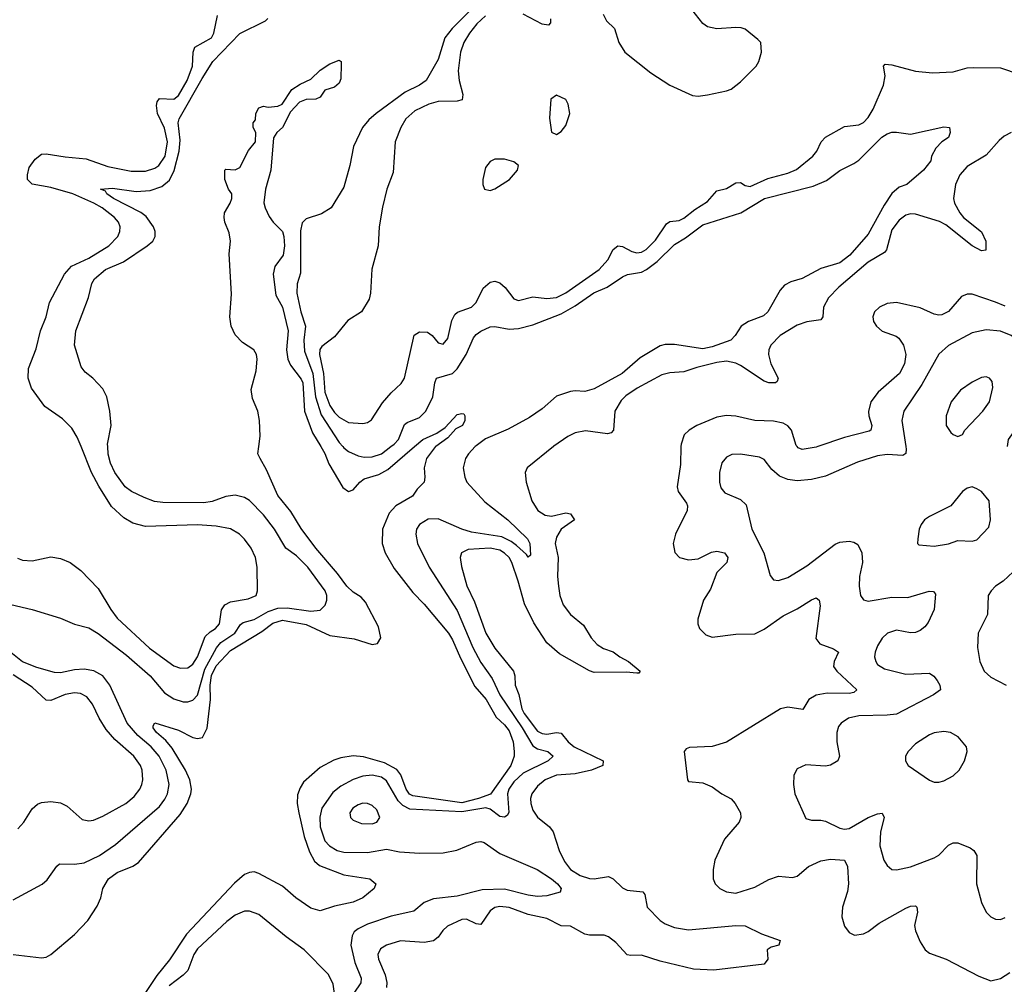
# Model space of a CAD drawing. Header units: inches. Extents: x 1678809 to 1859548, y 384609 to 522868.
# Tile 241 of 256: x 1760657 to 1764827, y 507724 to 511807. Entities that reach past the tile are written whole.
import ezdxf

# ---------------------------------------------------------------- set-up
doc = ezdxf.new("R2010")
doc.units = ezdxf.units.IN
doc.header["$MEASUREMENT"] = 0
doc.layers.add('B7560', color=7, linetype='Continuous')
doc.layers.add('B7561', color=7, linetype='Continuous')

msp = doc.modelspace()

# ---------------------------------------------------------------- linework, layer by layer
at = {"layer": 'B7560', "color": 5}
for points, elevation in [([(1760570, 509343.5), (1760710.8, 509310.8), (1760830, 509273.5), (1760888.9, 509248.9), (1760950, 509232.3), (1760990, 509208.9), (1761110, 509117.9), (1761210, 509029.6), (1761270, 508957.5), (1761310, 508932.8), (1761350, 508920.1), (1761370, 508919.5), (1761390, 508926.6), (1761410, 508948.6), (1761442, 509058), (1761491, 509149), (1761509.4, 509170.6), (1761568, 509210), (1761592.6, 509247.4), (1761603.8, 509256.2), (1761650, 509268.8), (1761710, 509301.7), (1761750, 509316.2), (1761790, 509317.4), (1761890, 509303.9), (1761930, 509308.4), (1761950.9, 509329.1), (1761958.7, 509350), (1761958.4, 509370), (1761950.6, 509390), (1761877.5, 509490), (1761830, 509537.3), (1761784.8, 509570), (1761736.5, 509650), (1761690, 509711.3), (1761630, 509771.6), (1761610, 509784.8), (1761570, 509794.8), (1761530, 509788.5), (1761472.1, 509767.9), (1761437.7, 509762.3), (1761262.9, 509762.9), (1761228.3, 509768.3), (1761184.3, 509784.3), (1761131.1, 509810), (1761103.7, 509830), (1761060.2, 509890), (1761042.2, 509930), (1761031.5, 509968.5), (1761030.3, 510000)], 360), ([(1760630, 507850.4), (1760750, 507836.5), (1760770, 507839.6), (1760790, 507850.3), (1760890, 507934.4), (1760945.7, 507994.3), (1760985.5, 508054.5), (1761001, 508090), (1761009.8, 508130), (1761033.6, 508170), (1761070, 508197.6), (1761135.9, 508224.1), (1761160.6, 508239.4), (1761337.4, 508442.6), (1761366.9, 508490), (1761382.1, 508530), (1761384.7, 508550), (1761377.7, 508590), (1761359.4, 508630), (1761303, 508723), (1761276.1, 508756.1), (1761237.2, 508790), (1761222, 508810), (1761222, 508818), (1761230, 508830.3), (1761330, 508800.2), (1761390, 508769.4), (1761410, 508764), (1761431.7, 508768.3), (1761451.2, 508808.8), (1761466, 508930), (1761464.5, 508990), (1761470, 509031.3), (1761490, 509072.8), (1761550, 509137.6), (1761683, 509217), (1761730, 509252.6), (1761770, 509265.2), (1761870, 509247.1), (1761970, 509201.1), (1762073.9, 509186.1), (1762150, 509163), (1762173.2, 509166.8), (1762186.3, 509190), (1762177.1, 509237.1), (1762121.8, 509341.8), (1762103, 509363), (1762070, 509384.3), (1762042.5, 509410), (1762003.1, 509463.1), (1761911.6, 509570), (1761850, 509653.5), (1761806, 509726), (1761750, 509793), (1761702, 509902), (1761675.1, 509950), (1761666, 509970), (1761669.6, 510000)], 340), ([(1760647.5, 509527.5), (1760670, 509519.5), (1760710, 509516), (1760790, 509534), (1760830, 509526.7), (1760870.5, 509510), (1760916, 509476), (1760990, 509399.5), (1761043, 509310), (1761070, 509274), (1761207.5, 509147.5), (1761310, 509072.6), (1761338.4, 509061.6), (1761370, 509063), (1761390, 509079.3), (1761410, 509110.2), (1761443.1, 509196.9), (1761463.4, 509216.6), (1761486.2, 509230), (1761503.9, 509250), (1761511.5, 509308.5), (1761525.8, 509330), (1761550, 509342.6), (1761624.5, 509355.5), (1761658.4, 509370), (1761664.2, 509390), (1761663.5, 509490), (1761655.7, 509530), (1761637.1, 509570), (1761610, 509608.4), (1761588.3, 509630), (1761550, 509652.2), (1761490, 509663.6), (1761410, 509669.3), (1761190, 509661.4), (1761136.5, 509676.5), (1761098.6, 509698.6), (1761046.5, 509746.5), (1760992.1, 509832.1), (1760961.7, 509890), (1760917.1, 510000)], 380), ([(1762418.6, 510000), (1762380.3, 509950), (1762370.3, 509910), (1762373.1, 509870), (1762370, 509849.2), (1762340.6, 509819.4), (1762321.1, 509790), (1762250.6, 509749.4), (1762221.8, 509718.2), (1762194.3, 509650), (1762192.6, 509590), (1762205.3, 509550), (1762243.5, 509483.5), (1762322.4, 509382.4), (1762370, 509333.6), (1762472.5, 509210), (1762490, 509182.8), (1762524.2, 509104.1), (1762585.1, 508985.1), (1762632.9, 508930), (1762674.3, 508854.3), (1762710, 508822), (1762730, 508796.5), (1762746.3, 508750), (1762751.3, 508710), (1762750.8, 508690), (1762737.7, 508650), (1762650.9, 508529.1), (1762599.8, 508510), (1762530, 508492.2), (1762321.7, 508521.7), (1762308.7, 508528.7), (1762293.9, 508550), (1762271.4, 508611.4), (1762253.7, 508633.7), (1762202.1, 508662), (1762112.9, 508687.1), (1762070, 508691.9), (1762017.5, 508682.5), (1761987.1, 508672.9), (1761930, 508642.2), (1761859.9, 508580.1), (1761844.5, 508555.5), (1761833.8, 508526.2), (1761832.4, 508490), (1761839.2, 508450), (1761862.6, 508350), (1761884.2, 508284.2), (1761905.7, 508245.7), (1761926.8, 508226.8), (1762030, 508187.8), (1762140.7, 508170), (1762166, 508150), (1762158, 508130), (1762110.7, 508090), (1762070, 508071.2), (1761990, 508055.4), (1761930, 508035.3), (1761890, 508045.8), (1761826.6, 508090), (1761770, 508139.8), (1761670, 508193.7), (1761650, 508200.3), (1761630, 508197.7), (1761610, 508188.5), (1761567.4, 508152.6), (1761363.7, 507936.3), (1761291.9, 507828.1), (1761238.6, 507761.4), (1761190.6, 507689.4)], 340), ([(1762586.6, 510000), (1762557.4, 509970), (1762545.5, 509950), (1762535.6, 509910), (1762542.2, 509870), (1762551.3, 509850), (1762626.8, 509766.8), (1762723.8, 509690), (1762808.1, 509610), (1762817.6, 509590), (1762820, 509540), (1762810, 509531.5), (1762803.7, 509543.7), (1762761.5, 509581.5), (1762738.7, 509598.7), (1762698.8, 509618.8), (1762570, 509638), (1762530, 509651), (1762430, 509695), (1762387.7, 509692.3), (1762350.1, 509669.9), (1762338.3, 509650), (1762335.5, 509630), (1762342.2, 509590), (1762390.7, 509490), (1762510, 509306.8), (1762575.6, 509150), (1762610, 509086.1), (1762658.1, 509018.1), (1762690, 508949.6), (1762785.7, 508810), (1762830, 508733.7), (1762850, 508721.1), (1762893.4, 508710), (1762916.9, 508690), (1762894.7, 508670), (1762790, 508618.1), (1762750, 508580.7), (1762728.2, 508550), (1762722.7, 508530), (1762728.9, 508451.1), (1762721.3, 508438.7), (1762710, 508431.4), (1762690, 508434.9), (1762650, 508465.6), (1762631.5, 508471.5), (1762530, 508454.2), (1762310, 508464.8), (1762280.4, 508480.4), (1762260.7, 508500.7), (1762210, 508585), (1762190, 508600.3), (1762150, 508609.9), (1762110, 508605.3), (1762070, 508591.3), (1762017.3, 508562.7), (1761983.7, 508536.4), (1761936.9, 508470), (1761928.6, 508431.4), (1761930.1, 508390), (1761950, 508331.2), (1761968.8, 508310), (1762001.5, 508290), (1762030, 508282.8), (1762130, 508282.4), (1762210, 508296.4), (1762265.4, 508285.4), (1762350, 508279.6), (1762450, 508281.2), (1762508.6, 508291.4), (1762590, 508326.5), (1762610, 508328.8), (1762624.8, 508324.8), (1762690, 508278.2), (1762848.4, 508210), (1762910, 508170.1), (1762935, 508150), (1762950.3, 508130), (1762946.2, 508113.8), (1762890, 508098.2), (1762850, 508095.8), (1762810, 508101.3), (1762710, 508127.3), (1762616.1, 508123.9), (1762510, 508097.1), (1762410, 508086.1), (1762370, 508069.9), (1762326, 508034), (1762230, 508012), (1762130, 507978.2), (1762090, 507959.3), (1762074.3, 507945.7), (1762065.1, 507930), (1762059, 507890), (1762076.1, 507816.1), (1762102.8, 507750), (1762102.2, 507730), (1762072.8, 507687.2)], 360), ([(1761932.8, 510000), (1761950, 509971.4), (1761966.8, 509926.8), (1762026.4, 509826.4), (1762050, 509810.3), (1762070, 509817.4), (1762097.1, 509850), (1762116.4, 509863.6), (1762177.5, 509882.4), (1762216.6, 509903.4), (1762329.9, 510000)], 340), ([(1762025.2, 510000), (1762030, 509994.4), (1762050, 509979.2), (1762090, 509960.4), (1762115.9, 509955.9), (1762150, 509956.9), (1762189.8, 509970), (1762229.5, 510000)], 360), ([(1762917.4, 510000), (1762806.4, 509910), (1762798, 509890), (1762802.3, 509850), (1762826.5, 509770), (1762851.6, 509730), (1762882.4, 509710), (1762910, 509705), (1762970, 509719.6), (1762990, 509715.1), (1763007.3, 509690), (1762950, 509649.9), (1762930, 509616.8), (1762924.2, 509590), (1762937.5, 509530), (1762935.4, 509450), (1762939.1, 509410), (1762945.2, 509370), (1762958, 509330), (1762990, 509289.4), (1763044.5, 509244.5), (1763077.5, 509190), (1763102.1, 509162.1), (1763130, 509145.8), (1763170, 509131.8), (1763198, 509110), (1763235.2, 509090), (1763284.4, 509050), (1763279, 509041), (1763270, 509040.4), (1763224.9, 509044.9), (1763090, 509044.4), (1763070, 509050.3), (1762942.9, 509122.9), (1762889.9, 509170), (1762834, 509254), (1762794.4, 509334.4), (1762768, 509430), (1762741, 509510), (1762730, 509530.4), (1762710, 509549.5), (1762690, 509561), (1762650, 509569.6), (1762556, 509564), (1762527.6, 509550), (1762522.9, 509530), (1762527.8, 509492.2), (1762550.8, 509410.8), (1762583.5, 509343.5), (1762631.2, 509210), (1762670, 509146.8), (1762748.9, 509050), (1762754.6, 509030), (1762755.7, 508990), (1762770.9, 508950.9), (1762783.6, 508890), (1762794, 508870), (1762850, 508796), (1762870, 508785.4), (1762890, 508783.4), (1762930, 508790.5), (1762950, 508787.8), (1762980.5, 508750), (1763005.3, 508730), (1763127.9, 508670), (1763126.3, 508650), (1763078, 508630), (1763010, 508614.5), (1762930, 508609), (1762882.5, 508590), (1762850, 508562.2), (1762825.9, 508530), (1762820.5, 508510), (1762821.2, 508490), (1762830, 508461.7), (1762850, 508432.3), (1762900.3, 508390), (1762916.5, 508370), (1762941.7, 508290), (1762964.2, 508244.2), (1762990.1, 508210), (1763030, 508184.2), (1763070, 508172.7), (1763090, 508171.3), (1763150, 508180.2), (1763170, 508170.2), (1763210, 508133), (1763230, 508122.7), (1763296, 508116), (1763304.5, 508104.5), (1763314.7, 508050), (1763370, 507994.8), (1763390, 507980.7), (1763430, 507965.1), (1763490, 507954.8), (1763690, 507973.5), (1763730, 507971.3), (1763798.4, 507938.4), (1763877.3, 507910), (1763871.3, 507890), (1763839.3, 507880.7), (1763822.8, 507870), (1763824.9, 507830), (1763810, 507809.8), (1763596.2, 507783.8), (1763511.2, 507788.8), (1763370, 507822.7), (1763290, 507848.2), (1763245.8, 507845.8), (1763230, 507849.1), (1763181.4, 507901.4), (1763150, 507924.7), (1763132.2, 507932.2), (1763070, 507931.5), (1763050, 507935.7), (1762990, 507969.9), (1762950, 507971.3), (1762890, 508003.4), (1762810, 508019.7), (1762730, 508049.9), (1762690, 508052.8), (1762670, 508049.9), (1762650, 508035), (1762610, 507978), (1762590, 507979.5), (1762550, 507999.5), (1762530, 507999.1), (1762468.9, 507970), (1762448.5, 507951.5), (1762430, 507923.9), (1762410, 507908.3), (1762370, 507900.8), (1762270, 507907.9), (1762210.5, 507890), (1762185.9, 507874.1), (1762174.4, 507850), (1762176.3, 507830), (1762204.7, 507764.7), (1762212.2, 507732.2), (1762211.3, 507711.3)], 380), ([(1763457.4, 510000), (1763455.7, 509924.3), (1763441.5, 509830), (1763445.7, 509810), (1763480.6, 509760.6), (1763485, 509750), (1763483.8, 509730), (1763433.9, 509630), (1763425.1, 509590), (1763431.9, 509551.9), (1763451.2, 509531.2), (1763490, 509520.6), (1763530, 509525.1), (1763587.2, 509552.8), (1763610, 509557.5), (1763641.5, 509550), (1763656.3, 509530), (1763651.1, 509510), (1763610, 509466.6), (1763582.7, 509397.3), (1763552.6, 509350), (1763529.2, 509270), (1763529.2, 509249.2), (1763535.8, 509230), (1763562.7, 509202.7), (1763590, 509192.8), (1763690, 509205.6), (1763770, 509207.7), (1763810, 509226.8), (1763890, 509283.9), (1763950, 509312.7), (1764010, 509352.1), (1764030, 509360.3), (1764042, 509350), (1764046.3, 509326.3), (1764028, 509188), (1764045, 509165), (1764103.5, 509143.5), (1764124.2, 509130), (1764106.7, 509090), (1764104, 509070), (1764116.9, 509050), (1764202.6, 508970), (1764190, 508959.1), (1764170, 508954.8), (1764075.9, 508955.9), (1764030, 508947.9), (1763998.6, 508930), (1763972.9, 508887.2), (1763910, 508897.8), (1763879, 508890), (1763650, 508749), (1763590, 508731.4), (1763493.7, 508726.3), (1763479.6, 508720.4), (1763471.3, 508710), (1763484.9, 508590), (1763490, 508582.8), (1763550, 508576.9), (1763590, 508560.3), (1763630, 508530.2), (1763670, 508508.8), (1763687.4, 508490), (1763708.9, 508450), (1763711.4, 508430), (1763704.6, 508410), (1763641.9, 508338.1), (1763600.6, 508250), (1763593.5, 508210), (1763594.2, 508170), (1763602.4, 508150), (1763621.5, 508130), (1763650, 508115), (1763690, 508110.1), (1763770, 508135.3), (1763830, 508167.8), (1763870, 508182.3), (1763930, 508176.5), (1763950, 508181.3), (1763997.8, 508222.2), (1764050, 508247.3), (1764090, 508253.2), (1764149.3, 508249.3), (1764163.1, 508223.1), (1764167.1, 508150), (1764162.4, 508117.6), (1764141.4, 508050), (1764138.4, 508010), (1764150, 507970.5), (1764170, 507943.7), (1764191.7, 507931.7), (1764230, 507937.6), (1764250, 507947.3), (1764297, 507983), (1764410, 508047.1), (1764430, 508055.2), (1764450, 508055.8), (1764456.4, 508050), (1764459.6, 508030), (1764446.9, 507973.1), (1764450.2, 507950), (1764470, 507903.8), (1764492, 507870), (1764510, 507855.6), (1764580.5, 507830), (1764719.1, 507759.1), (1764770, 507739), (1764810, 507748.4), (1764850, 507774.6)], 420), ([(1764409.4, 510000), (1764411.1, 509988.9), (1764409, 509971), (1764397.1, 509962.9), (1764330, 509966.6), (1764290, 509961.1), (1764205.4, 509934.6), (1764070, 509875.2), (1764010, 509861.5), (1763950, 509854.8), (1763910, 509860.3), (1763875.3, 509875.3), (1763842.8, 509902.8), (1763810, 509945.6), (1763790, 509956), (1763710, 509968.5), (1763672.8, 509967.2), (1763650, 509954.7), (1763630, 509931.8), (1763620.2, 509890), (1763620.7, 509850), (1763626.2, 509826.2), (1763643.8, 509803.8), (1763710, 509776.5), (1763733.1, 509753.1), (1763757.6, 509650), (1763808.1, 509550), (1763834.7, 509454.7), (1763850, 509436.4), (1763870, 509432.8), (1763910, 509445.8), (1763990, 509495.8), (1764110, 509586.8), (1764130, 509595.2), (1764170, 509599.6), (1764190, 509595.8), (1764205.8, 509585.8), (1764223.9, 509550), (1764226.2, 509510), (1764212.9, 509450), (1764212.3, 509410), (1764218, 509370), (1764231.1, 509351.1), (1764250, 509346.4), (1764350, 509362.7), (1764418.5, 509361.5), (1764508.7, 509388.7), (1764526.6, 509386.6), (1764535.3, 509375.3), (1764529, 509310), (1764504.1, 509255.9), (1764490, 509236.9), (1764470, 509221.8), (1764450, 509213.8), (1764430, 509211.9), (1764370, 509223.5), (1764332.4, 509210), (1764310, 509189.7), (1764290, 509156.9), (1764279.7, 509130), (1764277.6, 509110), (1764282, 509090), (1764290, 509077.6), (1764319.5, 509059.5), (1764410, 509037.1), (1764510, 509040.7), (1764528.6, 509028.6), (1764542.4, 509010), (1764554, 508990), (1764557, 508970), (1764526.7, 508950), (1764370, 508867.9), (1764330, 508862.8), (1764210, 508859.9), (1764166.4, 508850), (1764135.6, 508830), (1764124.7, 508815.3), (1764117.3, 508790), (1764117.4, 508750), (1764128.4, 508690), (1764122.3, 508670), (1764090, 508652.3), (1764070, 508647.2), (1763986.7, 508653.3), (1763950, 508636), (1763935.5, 508610), (1763934, 508570), (1763940.3, 508530), (1763985.8, 508425.9), (1764010, 508418.4), (1764050, 508419.6), (1764070, 508415.3), (1764130, 508384.9), (1764150, 508380.2), (1764170, 508383.2), (1764250, 508429.5), (1764290, 508446), (1764310, 508448.2), (1764317.8, 508430), (1764302.4, 508370), (1764300.2, 508310), (1764316.5, 508250), (1764330, 508227.7), (1764350.3, 508210.3), (1764370, 508208.9), (1764430, 508221.6), (1764530, 508259.3), (1764550, 508270.2), (1764590, 508312.6), (1764610, 508322.4), (1764630, 508323.6), (1764681.8, 508301.8), (1764697.4, 508290), (1764710.2, 508270), (1764708.4, 508150), (1764730.3, 508070), (1764750.4, 508030), (1764770, 508010.4), (1764790, 507999.5), (1764810, 507998.7), (1764830, 508007)], 440), ([(1764036.5, 510000), (1764030, 509997.8), (1763970, 509988.2), (1763954.3, 509994.3), (1763949.5, 510000)], 420), ([(1764864.4, 509470), (1764821.3, 509430), (1764790, 509409.6), (1764770.4, 509390), (1764758.7, 509370), (1764754.9, 509290), (1764716.2, 509210), (1764712.8, 509150), (1764723.6, 509090), (1764741.1, 509050), (1764770, 509024.2), (1764834, 508990)], 460), ([(1760630, 508081.8), (1760752.3, 508147.7), (1760773.7, 508166.3), (1760815.4, 508224.6), (1760826.6, 508233.4), (1760890, 508232.8), (1760930, 508238.9), (1760996.1, 508270), (1761063.7, 508316.3), (1761250, 508477.3), (1761272.7, 508507.3), (1761283.4, 508530), (1761290.9, 508570), (1761277.6, 508630), (1761248.7, 508690), (1761213.8, 508730), (1761157.8, 508777.8), (1761112.9, 508830), (1761038.6, 508990), (1761010, 509029.4), (1760971.2, 509051.2), (1760930, 509057.9), (1760890, 509055.6), (1760830, 509042.5), (1760804.3, 509044.3), (1760730, 509064.8), (1760670, 509089), (1760540.3, 509190)], 360), ([(1760650, 508381.7), (1760675.6, 508410), (1760710, 508466.4), (1760732.9, 508487.1), (1760750, 508494), (1760790, 508498), (1760830, 508492.4), (1760858.2, 508478.2), (1760922.2, 508422.2), (1760950, 508415.8), (1760970, 508419.2), (1761010, 508436.3), (1761107.2, 508490), (1761141.6, 508518.4), (1761166, 508550), (1761174.5, 508570), (1761178.5, 508590), (1761175.9, 508630), (1761169.2, 508650), (1761140.2, 508690), (1761060.4, 508760.3), (1761023.2, 508803.2), (1760993.3, 508850), (1760966.3, 508910), (1760941.6, 508941.6), (1760914.8, 508954.8), (1760890, 508957.7), (1760850, 508951.1), (1760790, 508925.2), (1760770, 508926.3), (1760710, 508981.2), (1760630, 509034.7)], 380), ([(1761997, 507637), (1761984.6, 507724.6), (1761965, 507765), (1761862.6, 507870), (1761785.2, 507925.2), (1761670, 508019.8), (1761630, 508034.2), (1761610, 508034.2), (1761570, 508017.1), (1761534.2, 507990), (1761410, 507874.4), (1761395, 507850), (1761370, 507782.7), (1761350, 507762.3), (1761290, 507718)], 360)]:
    msp.add_lwpolyline(points, dxfattribs=dict(at, elevation=elevation))
for points, elevation in [([(1764690, 509829.5), (1764670, 509824.5), (1764650, 509809.5), (1764600.5, 509750), (1764510, 509704.7), (1764488.7, 509690), (1764474.4, 509670), (1764466, 509650), (1764460.5, 509610), (1764458.8, 509590), (1764464.4, 509584.4), (1764530, 509579.2), (1764590, 509589.1), (1764630, 509602), (1764690, 509599.3), (1764710, 509606), (1764761, 509659), (1764767.8, 509690), (1764762, 509770), (1764730, 509809.6), (1764710, 509821.6)], 460), ([(1764570, 508794), (1764530, 508788.3), (1764510, 508780.5), (1764450, 508741.3), (1764419.5, 508710), (1764408.4, 508690), (1764408, 508670), (1764419.1, 508650), (1764510, 508588.5), (1764530, 508579.5), (1764550, 508579.5), (1764570, 508585.7), (1764610, 508607), (1764635.6, 508630), (1764657.6, 508670), (1764669.6, 508710), (1764667, 508730), (1764631, 508771), (1764599, 508790)], 460), ([(1762110, 508490.8), (1762090, 508484.4), (1762067.4, 508470), (1762055.8, 508450), (1762058.4, 508430), (1762070, 508418.4), (1762105.3, 508405.3), (1762150, 508403.8), (1762170, 508410.4), (1762182.2, 508430), (1762170, 508462.4), (1762150, 508481), (1762130, 508489.7)], 380)]:
    msp.add_lwpolyline(points, close=True, dxfattribs=dict(at, elevation=elevation))
at = {"layer": 'B7561', "color": 5}
for points, elevation in [([(1762630, 511912.3), (1762488.2, 511770), (1762458.2, 511730), (1762430, 511638.9), (1762379.2, 511550), (1762350.2, 511530), (1762290, 511500.1), (1762167.1, 511410), (1762136.2, 511383.8), (1762109.2, 511350), (1762070.3, 511270), (1762054.9, 511190), (1762030, 511098), (1761976.2, 511010), (1761934.9, 510985.1), (1761870, 510963.6), (1761853.5, 510946.5), (1761846.9, 510913.1), (1761846.2, 510733.8), (1761831.7, 510688.3), (1761830.6, 510650), (1761847.5, 510570), (1761867.9, 510510), (1761861.1, 510450), (1761864, 510404), (1761898.9, 510310), (1761909.8, 510210), (1761934.5, 510134.5), (1762010, 510017.9), (1762025.2, 510000)], 360), ([(1763128, 511830), (1763142.3, 511802.3), (1763175.9, 511770), (1763194.3, 511710), (1763219.2, 511670), (1763330, 511582.3), (1763410.2, 511530.2), (1763506.8, 511486.8), (1763530, 511483.6), (1763570, 511489), (1763650, 511505.3), (1763670, 511513.4), (1763710, 511544.2), (1763776.3, 511610), (1763787.8, 511630), (1763798.4, 511670), (1763795.1, 511710), (1763783.3, 511723.3), (1763730, 511766.3), (1763712.4, 511772.4), (1763690, 511774.6), (1763610, 511767.6), (1763570, 511776.9), (1763550, 511791.3), (1763504.1, 511850)], 420), ([(1760917.1, 510000), (1760900.6, 510040.6), (1760878.6, 510078.6), (1760838.1, 510118.1), (1760763.5, 510170), (1760707.4, 510247.4), (1760693.5, 510290), (1760695.4, 510330), (1760726.7, 510413.3), (1760745.5, 510490), (1760769.1, 510550), (1760783, 510610), (1760847.1, 510730), (1760876.7, 510763.3), (1760950, 510797.5), (1761034.5, 510850), (1761072.5, 510890), (1761081.2, 510910), (1761082.5, 510930), (1761076.3, 510950), (1761059.5, 510970), (1761006.7, 511010), (1760971.8, 511030), (1760882.4, 511070), (1760790, 511096.3), (1760710.7, 511110.7), (1760689.9, 511129.9), (1760690.8, 511150), (1760698, 511182), (1760722.7, 511217.3), (1760750, 511237.1), (1760770, 511238.8), (1760850, 511225.9), (1760938.7, 511218.7), (1761030, 511185.4), (1761130, 511166.2), (1761190, 511166.5), (1761230, 511178.4), (1761246.5, 511190), (1761272.8, 511230), (1761283.4, 511290), (1761270, 511347.7), (1761241.7, 511410), (1761236.5, 511443.5), (1761240.1, 511459.9), (1761250, 511472.8), (1761310, 511471.1), (1761330, 511486.3), (1761366.6, 511550), (1761389.9, 511609.9), (1761391.4, 511670), (1761399.1, 511690), (1761469, 511730), (1761479.9, 511750), (1761494.9, 511825.1)], 380), ([(1761030.3, 510000), (1761029.9, 510010), (1761044.4, 510090), (1761039.8, 510150), (1761026.8, 510210), (1761010, 510244.2), (1760967.8, 510290), (1760935.4, 510315.4), (1760918, 510338), (1760889.9, 510430), (1760895.7, 510490), (1760948.8, 510631.2), (1760962.8, 510690), (1760973.7, 510710), (1761020.6, 510750), (1761097.4, 510782.6), (1761197.4, 510850), (1761221.1, 510870), (1761230.8, 510890), (1761230.7, 510910), (1761224.2, 510930), (1761193.5, 510973.5), (1761170.6, 510990.6), (1761055.3, 511050), (1761026.2, 511070), (1761021, 511081), (1760999.3, 511090), (1761050, 511093.4), (1761150, 511079.4), (1761210, 511083.8), (1761259.7, 511100.3), (1761291.8, 511128.2), (1761311.9, 511168.1), (1761332.7, 511250), (1761336.5, 511296.5), (1761328.5, 511370), (1761332.7, 511387.3), (1761430, 511558.4), (1761475.4, 511630), (1761590, 511749), (1761697.6, 511802.4), (1761708.6, 511811.4)], 360), ([(1762630, 511822.7), (1762593.6, 511790), (1762561.5, 511750), (1762537.9, 511710), (1762524.1, 511670), (1762513.4, 511590), (1762518.1, 511550), (1762534.2, 511490), (1762531.7, 511468.3), (1762510, 511462.2), (1762430, 511460.1), (1762390.3, 511450), (1762330, 511420.6), (1762292.9, 511387), (1762271.8, 511350), (1762246.8, 511290), (1762239.3, 511160.7), (1762211.6, 511090), (1762193.8, 511013.8), (1762180.3, 510930), (1762176, 510850), (1762149.1, 510750.9), (1762142.9, 510650), (1762136.6, 510623.4), (1762104.6, 510570), (1762046.7, 510533.3), (1761990, 510464.5), (1761936.3, 510423.7), (1761928.4, 510411.6), (1761927.5, 510390), (1761943.5, 510310), (1761949.3, 510230), (1761970, 510174.6), (1761990, 510144.2), (1762010, 510124.2), (1762050, 510102.2), (1762110, 510097.8), (1762130, 510102), (1762147.2, 510112.8), (1762194, 510186), (1762230, 510228.3), (1762272.8, 510267.2), (1762287.2, 510290), (1762328.2, 510471.8), (1762350, 510486.3), (1762384.2, 510484.2), (1762404.2, 510470), (1762430, 510439.5), (1762450, 510434), (1762470, 510457.1), (1762486.9, 510533.1), (1762500.3, 510559.7), (1762511.2, 510568.8), (1762570.8, 510590), (1762590, 510610.3), (1762619.3, 510670), (1762650, 510695.8), (1762670, 510699.6), (1762690, 510692.8), (1762712.9, 510672.8), (1762750, 510625.3), (1762770, 510618.5), (1762830, 510634.2), (1762890, 510626.5), (1762930, 510630.8), (1762970, 510650.8), (1763111.2, 510750), (1763147.5, 510790), (1763170, 510834.2), (1763189.9, 510850.1), (1763210, 510847.1), (1763250, 510825.2), (1763270, 510820.1), (1763290, 510823.6), (1763310, 510834.6), (1763350, 510874.1), (1763396.4, 510943.6), (1763410, 510952.2), (1763450, 510957.4), (1763470, 510966.4), (1763516, 511004), (1763570, 511037.4), (1763610, 511082.7), (1763650, 511092.8), (1763690, 511116.3), (1763710, 511117.5), (1763730, 511104.6), (1763750, 511100.7), (1763825.6, 511134.4), (1763910, 511157.2), (1763946.7, 511173.3), (1764016, 511230), (1764032.6, 511250), (1764051.5, 511290), (1764069.7, 511310), (1764150, 511354.2), (1764210, 511362.6), (1764230, 511372.5), (1764250, 511392.7), (1764271.9, 511428.1), (1764315.1, 511530), (1764322.3, 511570), (1764315.1, 511610), (1764321.7, 511618.3), (1764350, 511616.1), (1764450, 511589.2), (1764522.6, 511582.6), (1764610, 511586.3), (1764670, 511602.6), (1764695.2, 511604.8), (1764810, 511602.7), (1764890, 511576.3)], 380), ([(1762905.2, 511810), (1762905.7, 511794.3), (1762896.6, 511783.4), (1762870, 511788), (1762790, 511829.9)], 380), ([(1761669.6, 510000), (1761675.1, 510044.9), (1761672.8, 510110), (1761666, 510150), (1761643.6, 510203.6), (1761638, 510242), (1761659.3, 510320.7), (1761663.6, 510370), (1761659.7, 510390), (1761649.6, 510410), (1761600.7, 510440.7), (1761570, 510472.8), (1761553.6, 510510), (1761547.7, 510550), (1761554.9, 510645.1), (1761544.4, 510815.6), (1761549.5, 510870), (1761544.5, 510904.5), (1761526, 510950), (1761522.7, 510970), (1761525.2, 510990), (1761549, 511030), (1761555.3, 511050), (1761555.3, 511070), (1761542, 511090), (1761526, 511130), (1761526, 511170), (1761530, 511174), (1761570, 511172), (1761590, 511182), (1761626, 511254), (1761655.3, 511290), (1761658, 511330), (1761646, 511350), (1761646, 511370), (1761656.4, 511383.6), (1761658, 511410), (1761670, 511434), (1761690, 511441), (1761710, 511437.3), (1761750, 511440.4), (1761769.2, 511450), (1761810, 511510.8), (1761845.6, 511534.4), (1761890, 511555.5), (1761930, 511594), (1761970, 511620.7), (1762010, 511636), (1762018, 511630), (1762018.8, 511618.8), (1762016.9, 511556.9), (1762010, 511538), (1761990, 511522), (1761950, 511508.7), (1761930, 511479.3), (1761911.3, 511470), (1761870, 511469.7), (1761842.3, 511457.7), (1761803.7, 511416.3), (1761770.7, 511350), (1761746, 511330), (1761732.7, 511307.3), (1761721.3, 511170), (1761698.3, 511090), (1761691.8, 511031.8), (1761696.4, 511010), (1761713.8, 510973.8), (1761730.3, 510950.3), (1761770, 510910.4), (1761775.9, 510890), (1761778.7, 510850), (1761772.5, 510810), (1761738, 510762), (1761730.2, 510729.8), (1761741.4, 510641.4), (1761770.1, 510590), (1761794.2, 510490), (1761786.7, 510410), (1761793.5, 510370), (1761804.6, 510344.6), (1761850, 510285.2), (1761856.6, 510270), (1761864.1, 510150), (1761898, 510058), (1761932.8, 510000)], 340), ([(1762229.5, 510000), (1762242.8, 510010), (1762260.8, 510030), (1762286.7, 510093.3), (1762298.1, 510101.9), (1762350, 510122.8), (1762376.5, 510150), (1762406.9, 510210), (1762414.6, 510270), (1762422.2, 510290), (1762489.9, 510310.1), (1762510, 510329.5), (1762547.7, 510390), (1762579, 510461), (1762590, 510475), (1762610, 510488.2), (1762650, 510506.6), (1762670, 510508.1), (1762730, 510497), (1762770, 510499.5), (1762830, 510516), (1762950, 510562.3), (1763010, 510595.7), (1763088.8, 510651.2), (1763144.7, 510675.3), (1763210, 510718.2), (1763231.3, 510728.7), (1763290, 510738.4), (1763311, 510749), (1763356.2, 510783.8), (1763430, 510855.3), (1763476.8, 510883.2), (1763550, 510938.4), (1763710.6, 510989.4), (1763811.2, 511050), (1764017.3, 511102.7), (1764073.6, 511126.4), (1764130, 511168.5), (1764190, 511198), (1764210, 511212.4), (1764307.8, 511310), (1764330, 511323.9), (1764350, 511330.3), (1764370, 511330.3), (1764430, 511323), (1764570, 511354), (1764594, 511350), (1764598, 511330), (1764590, 511308.7), (1764562, 511290), (1764536.9, 511263.1), (1764518, 511230), (1764516, 511210), (1764484, 511170), (1764413.4, 511110), (1764382, 511098), (1764350, 511071.1), (1764317.4, 511022.6), (1764250, 510898.5), (1764173, 510810), (1764130, 510778.5), (1764050, 510753.3), (1763970, 510711.2), (1763922.7, 510697.3), (1763896.4, 510683.6), (1763877.7, 510662.3), (1763824.9, 510570), (1763806.3, 510553.7), (1763743.8, 510530), (1763711.7, 510510), (1763687, 510470), (1763668.4, 510450), (1763590, 510421.7), (1763550, 510413.9), (1763430, 510431.9), (1763390, 510432.2), (1763370, 510426.9), (1763284.5, 510375.5), (1763208.3, 510310), (1763090, 510244.5), (1763050, 510232.6), (1763010, 510236.3), (1762990, 510233), (1762930, 510213.7), (1762870, 510159.7), (1762816.6, 510123.4), (1762726.1, 510073.9), (1762630, 510032.3), (1762590, 510003.4), (1762586.6, 510000)], 360), ([(1764855.5, 511330), (1764826.1, 511313.9), (1764804.3, 511295.7), (1764750, 511233.6), (1764670, 511184.9), (1764638.1, 511150), (1764619.8, 511110), (1764611.3, 511050), (1764615.9, 511030), (1764637.8, 510990), (1764654.3, 510970), (1764730, 510908.7), (1764748.9, 510870), (1764747.9, 510832.1), (1764730, 510828.6), (1764690, 510849.2), (1764578.8, 510938.8), (1764552.2, 510952.2), (1764450, 510984.5), (1764430, 510985.6), (1764410, 510979.3), (1764381.1, 510958.9), (1764350, 510917), (1764327.3, 510832.7), (1764319, 510821), (1764250, 510780.4), (1764125.5, 510674.5), (1764082.5, 510630), (1764060.4, 510590), (1764057.7, 510550), (1764050, 510536), (1763990, 510527.9), (1763950, 510514.2), (1763878.2, 510470), (1763838.7, 510430), (1763829.5, 510410), (1763828.1, 510390), (1763838.5, 510350), (1763868.6, 510290), (1763864.6, 510275.4), (1763858.4, 510270), (1763830, 510269.6), (1763810, 510276.9), (1763710, 510343.7), (1763690, 510353.7), (1763650, 510361.4), (1763610, 510356.3), (1763524.6, 510335.4), (1763470, 510317), (1763410, 510312.2), (1763376.4, 510303.6), (1763272.2, 510247.8), (1763224.7, 510215.3), (1763204.3, 510195.7), (1763177.5, 510150), (1763172.4, 510070), (1763161.7, 510058.3), (1763146.4, 510053.6), (1763053.4, 510066.6), (1763010, 510058.4), (1762977.8, 510042.2), (1762918.8, 510001.2), (1762917.4, 510000)], 380), ([(1764830, 510593.8), (1764790, 510611.8), (1764690, 510644.7), (1764670, 510645.2), (1764645, 510635), (1764590, 510571.6), (1764562.2, 510557.8), (1764550, 510555.7), (1764530, 510560.2), (1764470, 510586.8), (1764370, 510610.6), (1764330, 510606), (1764298, 510590), (1764277.3, 510570), (1764270.2, 510549.8), (1764273.2, 510530), (1764285.6, 510510), (1764310, 510488.6), (1764368.1, 510468.1), (1764379.4, 510459.4), (1764399.7, 510430), (1764410.1, 510390), (1764404.5, 510350), (1764383.2, 510310), (1764292.2, 510230), (1764261.5, 510190), (1764251, 510149), (1764252.3, 510130), (1764265.7, 510090), (1764261.3, 510070), (1764254.6, 510065.4), (1764150, 510039), (1764036.5, 510000)], 420), ([(1764840.3, 510000), (1764844.5, 510030), (1764896.7, 510103.4), (1764936.5, 510210), (1764950.4, 510290), (1764951.7, 510350), (1764939.1, 510390), (1764908.9, 510430), (1764855.3, 510470), (1764810, 510489.2), (1764750, 510493.6), (1764690, 510482.2), (1764590, 510427.3), (1764550, 510391.9), (1764477.3, 510262.7), (1764401.6, 510150), (1764392.4, 510110), (1764409.4, 510000)], 440), ([(1762329.9, 510000), (1762365.1, 510030), (1762423.7, 510056.3), (1762459.4, 510080.6), (1762510, 510135.5), (1762530, 510140.7), (1762538.5, 510138.5), (1762542.8, 510130), (1762542, 510110), (1762532.6, 510090), (1762504.2, 510075.8), (1762470, 510036.9), (1762419.2, 510000.8), (1762418.6, 510000)], 340), ([(1763949.5, 510000), (1763945.2, 510005.2), (1763926, 510070), (1763910, 510088.1), (1763890, 510098.9), (1763850, 510108.1), (1763770, 510110.5), (1763690, 510128.4), (1763650, 510132.3), (1763610, 510124.6), (1763524.4, 510090), (1763491.8, 510070), (1763471.5, 510050), (1763457.7, 510010), (1763457.4, 510000)], 420)]:
    msp.add_lwpolyline(points, dxfattribs=dict(at, elevation=elevation))
for points, elevation in [([(1762930, 511487.3), (1762906.4, 511470), (1762900.3, 511390), (1762910, 511331.3), (1762930, 511320.7), (1762950, 511334), (1762970, 511358.8), (1762986.3, 511410), (1762980.5, 511450), (1762970, 511469.4)], 420), ([(1762710, 511216.3), (1762670, 511216.3), (1762650, 511207), (1762630, 511181.2), (1762618.4, 511130), (1762618.4, 511110), (1762626, 511090), (1762650, 511084.2), (1762670, 511090.4), (1762731.6, 511130), (1762766, 511170), (1762769.2, 511190), (1762750, 511206)], 420), ([(1764750, 510295.1), (1764730, 510293), (1764690, 510272.8), (1764641.7, 510238.3), (1764602, 510190), (1764580.3, 510130), (1764580.3, 510090), (1764599.9, 510059.9), (1764610, 510050.6), (1764630, 510042.8), (1764650, 510051), (1764659.5, 510070), (1764735.1, 510150), (1764763.6, 510190), (1764778, 510250), (1764775.4, 510275.4), (1764764, 510290)], 460)]:
    msp.add_lwpolyline(points, close=True, dxfattribs=dict(at, elevation=elevation))

doc.saveas('drawing.dxf')
